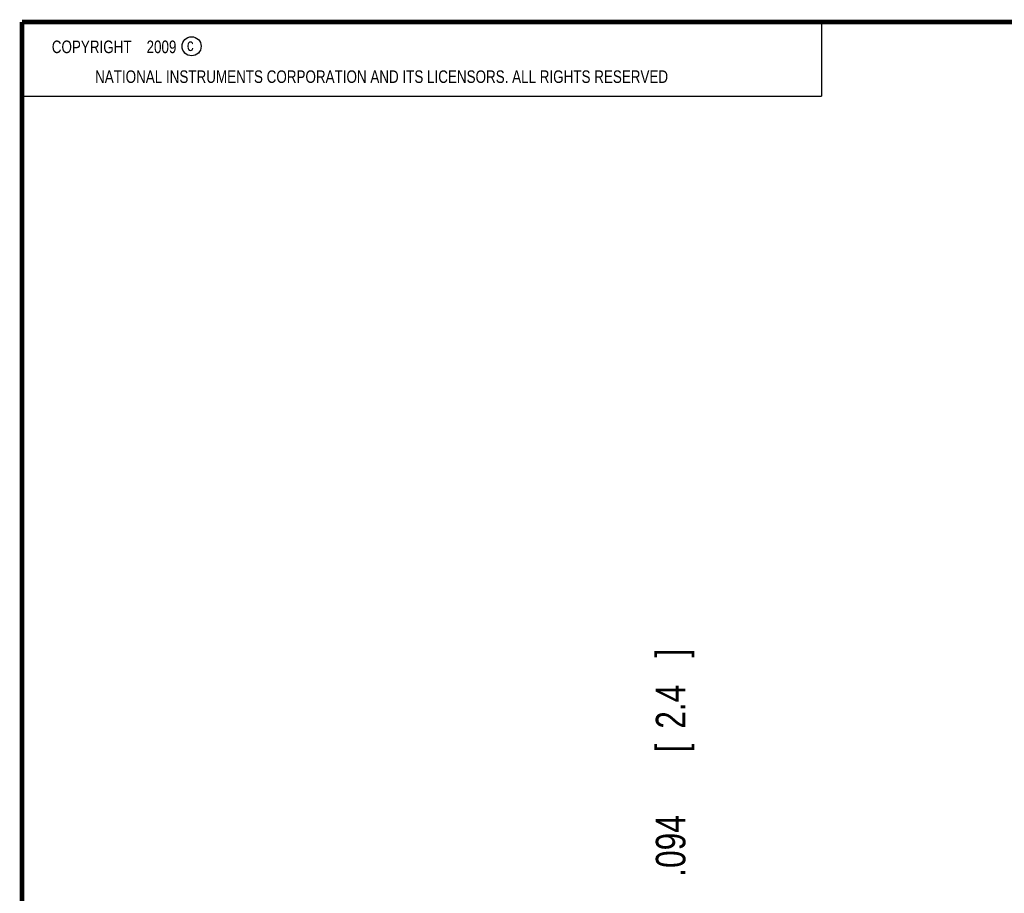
# Model space of a CAD drawing. Header units: inches. Extents: x 0.2 to 16.8, y 0.1 to 10.8.
# Tile 6 of 19: x 0.2 to 4.4, y 7.1 to 10.8. Entities that reach past the tile are written whole.
import ezdxf

# ---------------------------------------------------------------- set-up
doc = ezdxf.new("R2010")
doc.units = ezdxf.units.IN
doc.header["$LTSCALE"] = 0.935
doc.header["$MEASUREMENT"] = 0
doc.layers.get('0').update_dxf_attribs({"linetype": 'CONTINUOUS'})
doc.layers.add('DIMENSIONS', color=7, linetype='CONTINUOUS')
doc.styles.get("Standard").update_dxf_attribs({"font": 'txt', "width": 0.8})
doc.dimstyles.new('DIMSTYLE_2', dxfattribs={"dimtxt": 0.125, "dimasz": 0.18, "dimexe": 0.18, "dimexo": 0.0625, "dimgap": 0.09, "dimtad": 0, "dimtih": 1, "dimtoh": 1, "dimdec": 3, "dimlfac": 1.666667, "dimzin": 4, "dimdsep": 46, "dimtxsty": 'STANDARD', "dimblk": '_FILLED', "dimblk1": '_FILLED', "dimblk2": '_FILLED', "dimcen": 0.09, "dimadec": 0, "dimazin": 0, "dimtp": 0.01, "dimtm": 0.01, "dimtfac": 1, "dimtdec": 3, "dimtofl": 0, "dimtmove": 0, "dimatfit": 3, "dimldrblk": '_FILLED', "dimfxl": 1, "dimtolj": 1, "dimtzin": 4, "dimarcsym": 0})

# ---------------------------------------------------------------- blocks, each defined once
blk = doc.blocks.new('*D15')
at = {"layer": 'DIMENSIONS', "color": 2, "linetype": 'CONTINUOUS'}
blk.add_line((2.9885, 5.7551), (2.9885, 6.7878), dxfattribs=at)
at = {"layer": 'DIMENSIONS', "color": 2, "linetype": 'CONTINUOUS', "width": 0.8}
for s, p in [(']', (3.051, 8.0753)), ('2.4', (3.051, 7.7753)), ('[', (3.051, 7.6753)), ('.094', (3.051, 7.1503)), ('3X ', (3.051, 6.8503))]:
    blk.add_text(s, height=0.125, rotation=90, dxfattribs=at).set_placement(p)
blk = doc.blocks.new('_FILLED')
at = {"color": 0, "linetype": 'BYBLOCK'}
blk.add_solid([(0, 0), (-1, 0.174), (-1, -0.174)], dxfattribs=at)

msp = doc.modelspace()

# ---------------------------------------------------------------- linework, layer by layer
at = {"color": 2, "linetype": 'CONTINUOUS'}
for p, q in [((0.25001, 10.7586), (3.62501, 10.7586)), ((0.25001, 10.7586), (0.25001, 10.4456)), ((3.62501, 10.7586), (3.62501, 10.4456)), ((0.25001, 10.4456), (3.62501, 10.4456))]:
    msp.add_line(p, q, dxfattribs=at)
at = {"color": 7, "linetype": 'CONTINUOUS', "const_width": 0.02}
for points in [[(0.25, 10.75859), (0.25, 0.25859)], [(16.75, 10.75859), (0.25, 10.75859)]]:
    msp.add_lwpolyline(points, dxfattribs=at)
at = {"color": 2, "linetype": 'CONTINUOUS'}
msp.add_circle((0.96593, 10.65619), 0.04027, dxfattribs=at)

# ---------------------------------------------------------------- texts
at = {"color": 2, "linetype": 'CONTINUOUS', "width": 0.8}
for s, p in [('c', (0.94601, 10.63633)), ('NATIONAL INSTRUMENTS CORPORATION AND ITS LICENSORS. ALL RIGHTS RESERVED', (0.55829, 10.50165))]:
    msp.add_text(s, height=0.053, dxfattribs=at).set_placement(p)
at = {"color": 2, "linetype": 'CONTINUOUS', "insert": (0.31251, 10.68047), "char_height": 0.053, "width": 0.8904, "attachment_point": 1}
msp.add_mtext('    COPYRIGHT    2009', dxfattribs=at)

# ---------------------------------------------------------------- dimensions: what is measured, and where the dimension line sits
at = {"layer": 'DIMENSIONS', "color": 2, "linetype": 'CONTINUOUS'}
dim = msp.add_ordinate_dim(feature_location=(2.9885, 5.75506), offset=(0, 1.03274), dtype=1, origin=(3.04512, 3.4225), text='3X <>', dimstyle='DIMSTYLE_2', dxfattribs=at)
dim.commit()
dim.dimension.update_dxf_attribs({"geometry": '*D15', "text_midpoint": (2.9885, 7.5128)})

doc.saveas('drawing.dxf')
